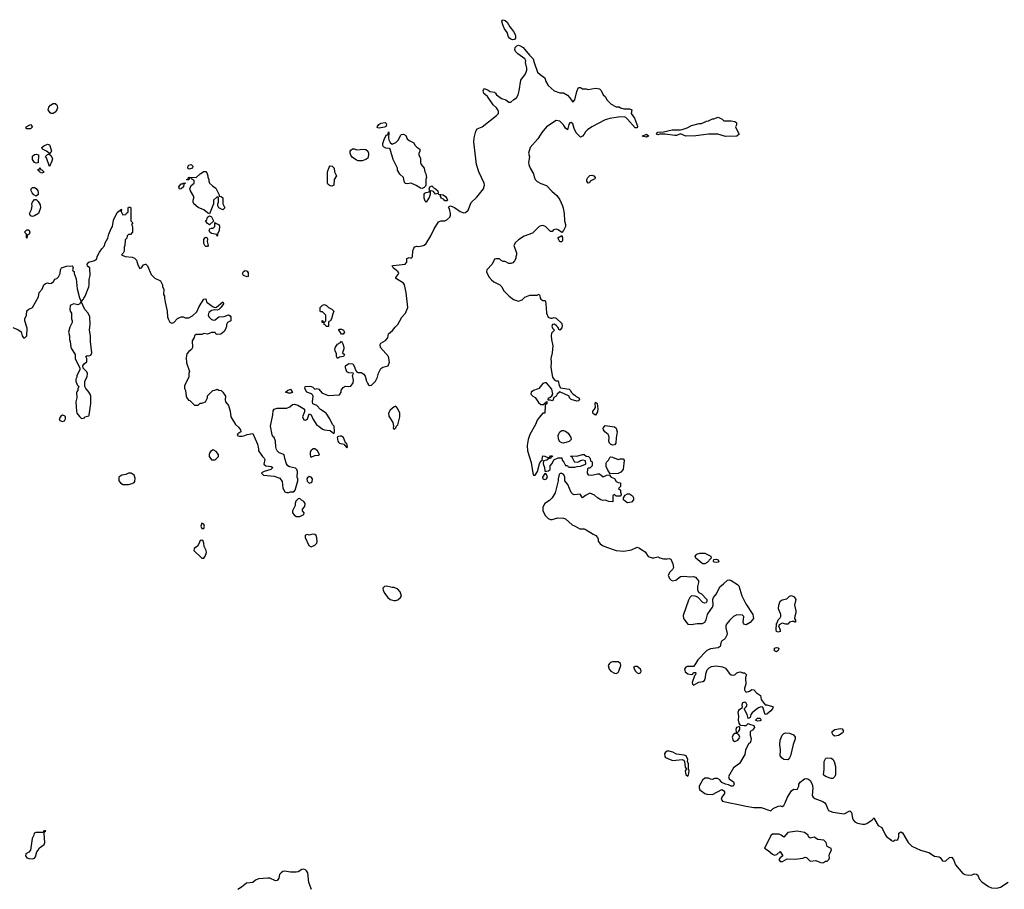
# Model space of a CAD drawing. Header units: inches. Extents: x 2554595 to 2793962, y 331849 to 426146.
# Tile 29 of 45: x 2628454 to 2638910, y 384034 to 393266. Entities that reach past the tile are written whole.
import ezdxf

# ---------------------------------------------------------------- set-up
doc = ezdxf.new("R2010")
doc.units = ezdxf.units.IN
doc.header["$MEASUREMENT"] = 0
for name, color, linetype in [('C6328', 7, 'Continuous'), ('C6329', 7, 'Continuous'), ('C6338', 7, 'Continuous'), ('C6339', 7, 'Continuous')]:
    doc.layers.add(name, color=color, linetype=linetype)

msp = doc.modelspace()

# ---------------------------------------------------------------- linework, layer by layer
at = {"layer": 'C6328', "color": 5, "elevation": 20}
for points in [[(2628385, 390000), (2628390, 389996), (2628436, 389976), (2628470, 389951), (2628482, 389910), (2628494, 389890), (2628510, 389887), (2628529, 389910), (2628533, 389990), (2628530, 390000)], [(2628988, 390000), (2628972, 389950), (2628982, 389910), (2628982, 389870), (2628991, 389850), (2628998, 389790), (2629005, 389770), (2629042, 389710), (2629045, 389665), (2629094, 389570), (2629094, 389550), (2629062, 389490), (2629062, 389470), (2629052, 389450), (2629052, 389430), (2629065, 389390), (2629082, 389370), (2629073, 389347), (2629072, 389330), (2629058, 389310), (2629061, 389250), (2629051, 389210), (2629056, 389110), (2629061, 389090), (2629090, 389052), (2629110, 389032), (2629130, 389034), (2629142, 389038), (2629146, 389050), (2629190, 389062), (2629193, 389067), (2629209, 389190), (2629209, 389270), (2629204, 389290), (2629182, 389322), (2629155, 389350), (2629146, 389370), (2629147, 389427), (2629170, 389474), (2629175, 389510), (2629168, 389528), (2629127, 389567), (2629126, 389590), (2629143, 389617), (2629167, 389633), (2629168, 389670), (2629158, 389690), (2629170, 389702), (2629190, 389698), (2629210, 389705), (2629219, 389730), (2629205, 389850), (2629207, 389910), (2629195, 389970), (2629198, 390000)]]:
    msp.add_lwpolyline(points, dxfattribs=at)
for points in [[(2628910, 389068), (2628890, 389058), (2628872, 389030), (2628882, 389010), (2628910, 389001), (2628930, 389006), (2628942, 389030), (2628942, 389050), (2628930, 389062)], [(2629610, 388453), (2629582, 388438), (2629538, 388430), (2629507, 388410), (2629508, 388370), (2629524, 388350), (2629550, 388331), (2629609, 388331), (2629650, 388341), (2629669, 388351), (2629677, 388363), (2629680, 388400), (2629669, 388429), (2629638, 388450)], [(2628730, 384655), (2628710, 384654), (2628705, 384635), (2628625, 384635), (2628609, 384631), (2628605, 384610), (2628587, 384573), (2628570, 384450), (2628552, 384428), (2628520, 384410), (2628516, 384390), (2628529, 384369), (2628550, 384360), (2628590, 384358), (2628610, 384364), (2628622, 384378), (2628636, 384430), (2628649, 384450), (2628666, 384474), (2628714, 384510), (2628722, 384530), (2628714, 384626), (2628718, 384642), (2628731, 384649)]]:
    msp.add_lwpolyline(points, close=True, dxfattribs=at)
at = {"layer": 'C6329', "color": 5, "elevation": 20}
for points in [[(2628790, 392269), (2628777, 392277), (2628757, 392310), (2628762, 392338), (2628781, 392359), (2628810, 392378), (2628830, 392375), (2628844, 392364), (2628851, 392351), (2628855, 392330), (2628850, 392310), (2628842, 392298), (2628830, 392283), (2628810, 392270)], [(2628530, 392106), (2628522, 392110), (2628524, 392130), (2628570, 392152), (2628591, 392130), (2628570, 392109)], [(2628770, 391709), (2628738, 391798), (2628729, 391809), (2628726, 391810), (2628750, 391834), (2628762, 391838), (2628766, 391850), (2628738, 391870), (2628698, 391890), (2628689, 391910), (2628710, 391926), (2628750, 391944), (2628770, 391939), (2628776, 391930), (2628791, 391870), (2628784, 391856), (2628774, 391850), (2628774, 391830), (2628790, 391822), (2628801, 391790), (2628796, 391764)], [(2628630, 391742), (2628610, 391749), (2628590, 391782), (2628590, 391818), (2628610, 391835), (2628630, 391838), (2628654, 391830), (2628650, 391748)], [(2628690, 391638), (2628666, 391650), (2628662, 391662), (2628650, 391666), (2628650, 391674), (2628662, 391678), (2628670, 391692), (2628674, 391674), (2628690, 391672), (2628711, 391651), (2628710, 391648)], [(2628630, 391394), (2628606, 391406), (2628587, 391427), (2628577, 391450), (2628577, 391470), (2628583, 391477), (2628590, 391483), (2628610, 391483), (2628630, 391475), (2628648, 391450), (2628652, 391430), (2628650, 391409)], [(2628590, 391177), (2628570, 391184), (2628558, 391210), (2628580, 391250), (2628585, 391290), (2628582, 391310), (2628589, 391330), (2628610, 391356), (2628630, 391358), (2628650, 391336), (2628670, 391302), (2628674, 391270), (2628653, 391207), (2628610, 391183)], [(2628530, 390948), (2628526, 390950), (2628526, 390990), (2628506, 391010), (2628530, 391034), (2628550, 391034), (2628562, 391010), (2628554, 390990), (2628538, 390982)]]:
    msp.add_lwpolyline(points, close=True, dxfattribs=at)
for points in [[(2628530, 390000), (2628509, 390069), (2628509, 390090), (2628525, 390130), (2628530, 390174), (2628550, 390194), (2628590, 390212), (2628655, 390325), (2628662, 390370), (2628694, 390406), (2628710, 390451), (2628730, 390466), (2628750, 390471), (2628770, 390466), (2628792, 390468), (2628814, 390486), (2628829, 390510), (2628850, 390519), (2628865, 390535), (2628885, 390570), (2628888, 390610), (2628898, 390630), (2628951, 390651), (2629010, 390654), (2629014, 390650), (2629022, 390630), (2629014, 390610), (2629018, 390598), (2629032, 390592), (2629032, 390570), (2629055, 390515), (2629063, 390410), (2629090, 390314), (2629102, 390282), (2629110, 390274), (2629130, 390294), (2629134, 390310), (2629150, 390332), (2629189, 390430), (2629192, 390450), (2629193, 390507), (2629202, 390550), (2629199, 390630), (2629175, 390650), (2629169, 390670), (2629189, 390690), (2629250, 390708), (2629270, 390725), (2629280, 390760), (2629302, 390798), (2629326, 390834), (2629354, 390866), (2629363, 390897), (2629390, 390945), (2629400, 390990), (2629424, 391050), (2629439, 391070), (2629450, 391138), (2629490, 391218), (2629510, 391238), (2629522, 391238), (2629530, 391254), (2629534, 391250), (2629532, 391230), (2629550, 391194), (2629582, 391198), (2629587, 391213), (2629602, 391218), (2629606, 391230), (2629606, 391270), (2629610, 391274), (2629630, 391274), (2629634, 391270), (2629634, 391130), (2629654, 391110), (2629642, 391090), (2629652, 391070), (2629652, 391010), (2629630, 390986), (2629610, 390986), (2629594, 390970), (2629592, 390948), (2629574, 390930), (2629572, 390870), (2629562, 390850), (2629562, 390810), (2629553, 390787), (2629534, 390770), (2629573, 390753), (2629650, 390746), (2629674, 390734), (2629694, 390714), (2629710, 390662), (2629730, 390626), (2629748, 390632), (2629770, 390662), (2629790, 390672), (2629794, 390670), (2629810, 390654), (2629850, 390562), (2629890, 390522), (2629950, 390494), (2629972, 390450), (2629972, 390430), (2629984, 390404), (2629982, 390350), (2629991, 390330), (2629991, 390310), (2630000, 390266)], [(2629198, 390000), (2629202, 390030), (2629198, 390110), (2629180, 390150), (2629145, 390190), (2629110, 390266), (2629098, 390262), (2629094, 390250), (2629070, 390238), (2629030, 390249), (2629010, 390244), (2628991, 390230), (2628986, 390190), (2628991, 390171), (2629005, 390150), (2629005, 390090), (2629011, 390070), (2629011, 390050), (2628991, 390010), (2628988, 390000)]]:
    msp.add_lwpolyline(points, dxfattribs=at)
at = {"layer": 'C6338', "color": 5, "elevation": 20}
for points in [[(2630648, 390000), (2630640, 389980), (2630624, 389956), (2630591, 389929), (2630550, 389924), (2630538, 389930), (2630530, 389946), (2630490, 389946), (2630450, 389928), (2630410, 389934), (2630390, 389923), (2630330, 389923), (2630311, 389910), (2630308, 389892), (2630285, 389855), (2630290, 389786), (2630277, 389763), (2630250, 389742), (2630230, 389718), (2630221, 389679), (2630224, 389624), (2630258, 389530), (2630251, 389510), (2630251, 389470), (2630210, 389398), (2630205, 389375), (2630205, 389350), (2630214, 389330), (2630223, 389270), (2630230, 389252), (2630247, 389227), (2630262, 389222), (2630310, 389174), (2630350, 389174), (2630370, 389194), (2630390, 389194), (2630426, 389210), (2630448, 389250), (2630450, 389274), (2630506, 389330), (2630527, 389333), (2630550, 389342), (2630570, 389332), (2630592, 389330), (2630612, 389310), (2630638, 389270), (2630635, 389230), (2630639, 389210), (2630671, 389170), (2630691, 389110), (2630698, 389050), (2630745, 388970), (2630779, 388939), (2630798, 388910), (2630802, 388890), (2630772, 388870), (2630765, 388850), (2630790, 388843), (2630817, 388843), (2630846, 388850), (2630870, 388862), (2630930, 388874), (2630980, 388760), (2630991, 388710), (2630991, 388690), (2631031, 388630), (2631052, 388610), (2631057, 388597), (2631047, 388547), (2631068, 388528), (2631124, 388524), (2631142, 388510), (2631122, 388490), (2631050, 388469), (2631030, 388459), (2631023, 388450), (2631045, 388430), (2631158, 388418), (2631218, 388398), (2631243, 388363), (2631250, 388294), (2631270, 388252), (2631290, 388245), (2631310, 388245), (2631330, 388252), (2631367, 388253), (2631378, 388270), (2631409, 388370), (2631409, 388390), (2631402, 388410), (2631406, 388470), (2631397, 388490), (2631384, 388504), (2631320, 388520), (2631302, 388530), (2631289, 388550), (2631269, 388609), (2631268, 388630), (2631258, 388650), (2631210, 388668), (2631190, 388688), (2631183, 388703), (2631174, 388730), (2631169, 388790), (2631155, 388830), (2631142, 388842), (2631137, 388857), (2631119, 388950), (2631141, 389070), (2631145, 389115), (2631158, 389130), (2631190, 389141), (2631290, 389143), (2631323, 389157), (2631350, 389179), (2631370, 389183), (2631408, 389172), (2631478, 389130), (2631477, 389103), (2631459, 389050), (2631470, 389018), (2631490, 389016), (2631509, 389030), (2631530, 389082), (2631550, 389072), (2631567, 389027), (2631610, 388962), (2631630, 388952), (2631670, 388918), (2631691, 388911), (2631750, 388906), (2631790, 388874), (2631798, 388890), (2631794, 388950), (2631775, 388970), (2631748, 389030), (2631708, 389090), (2631650, 389129), (2631610, 389169), (2631566, 389186), (2631563, 389210), (2631569, 389269), (2631564, 389284), (2631554, 389294), (2631502, 389310), (2631482, 389350), (2631486, 389370), (2631530, 389375), (2631551, 389371), (2631566, 389366), (2631590, 389342), (2631612, 389352), (2631630, 389342), (2631664, 389304), (2631730, 389276), (2631850, 389282), (2631868, 389310), (2631869, 389331), (2631890, 389362), (2631910, 389374), (2631950, 389371), (2631970, 389376), (2631997, 389410), (2631999, 389439), (2631988, 389490), (2631998, 389510), (2631995, 389515), (2631950, 389518), (2631930, 389526), (2631915, 389570), (2631915, 389590), (2631938, 389610), (2631950, 389616), (2631992, 389612), (2632010, 389582), (2632017, 389557), (2632032, 389532), (2632050, 389522), (2632080, 389520), (2632110, 389502), (2632122, 389482), (2632136, 389430), (2632147, 389407), (2632158, 389390), (2632170, 389381), (2632190, 389387), (2632233, 389430), (2632253, 389470), (2632266, 389514), (2632290, 389562), (2632310, 389578), (2632368, 389592), (2632382, 389630), (2632369, 389690), (2632286, 389786), (2632283, 389817), (2632289, 389831), (2632340, 389860), (2632362, 389890), (2632370, 389932), (2632413, 389967), (2632442, 390000)], [(2634110, 390000), (2634112, 389990), (2634134, 389970), (2634103, 389937), (2634099, 389910), (2634102, 389870), (2634117, 389803), (2634108, 389730), (2634095, 389670), (2634097, 389630), (2634093, 389573), (2634111, 389470), (2634130, 389445), (2634150, 389432), (2634171, 389431), (2634182, 389382), (2634197, 389357), (2634290, 389345), (2634305, 389330), (2634312, 389310), (2634331, 389291), (2634350, 389281), (2634364, 389264), (2634391, 389250), (2634399, 389230), (2634390, 389219), (2634370, 389216), (2634310, 389234), (2634294, 389250), (2634288, 389270), (2634190, 389315), (2634162, 389290), (2634150, 389269), (2634125, 389255), (2634116, 389224), (2634110, 389218), (2634090, 389228), (2634067, 389227), (2634069, 389250), (2634084, 389256), (2634106, 389274), (2634115, 389290), (2634104, 389344), (2634050, 389410), (2634030, 389411), (2634010, 389403), (2633968, 389352), (2633950, 389342), (2633911, 389330), (2633885, 389310), (2633882, 389290), (2633902, 389270), (2633930, 389254), (2633963, 389203), (2633990, 389182), (2634019, 389181), (2634030, 389194), (2634042, 389198), (2634046, 389210), (2634053, 389213), (2634052, 389188), (2634038, 389182), (2634034, 389170), (2634032, 389088), (2634010, 389088), (2633970, 389044), (2633950, 389014), (2633931, 388970), (2633870, 388862), (2633853, 388810), (2633844, 388744), (2633847, 388690), (2633885, 388565), (2633903, 388450), (2633910, 388432), (2633930, 388431), (2633954, 388470), (2633974, 388550), (2633990, 388582), (2633998, 388582), (2634007, 388593), (2634003, 388603), (2634010, 388634), (2634032, 388632), (2634070, 388614), (2634082, 388618), (2634090, 388634), (2634110, 388634), (2634112, 388630), (2634098, 388622), (2634092, 388608), (2634073, 388607), (2634052, 388588), (2634018, 388582), (2634012, 388550), (2634026, 388510), (2634030, 388474), (2634050, 388472), (2634070, 388478), (2634088, 388490), (2634089, 388531), (2634110, 388554), (2634128, 388592), (2634173, 388613), (2634213, 388613), (2634214, 388590), (2634234, 388570), (2634250, 388534), (2634270, 388534), (2634278, 388518), (2634290, 388514), (2634350, 388514), (2634376, 388524), (2634410, 388525), (2634456, 388544), (2634466, 388550), (2634462, 388582), (2634430, 388588), (2634410, 388582), (2634390, 388568), (2634350, 388566), (2634322, 388622), (2634306, 388630), (2634310, 388634), (2634370, 388632), (2634430, 388651), (2634450, 388651), (2634470, 388632), (2634494, 388630), (2634510, 388614), (2634518, 388578), (2634530, 388574), (2634533, 388567), (2634534, 388530), (2634510, 388506), (2634490, 388506), (2634484, 388496), (2634482, 388450), (2634490, 388434), (2634530, 388431), (2634590, 388445), (2634610, 388445), (2634650, 388414), (2634690, 388432), (2634714, 388434), (2634734, 388410), (2634770, 388394), (2634790, 388362), (2634810, 388352), (2634834, 388350), (2634834, 388310), (2634814, 388290), (2634834, 388270), (2634834, 388250), (2634842, 388230), (2634840, 388220), (2634830, 388206), (2634790, 388206), (2634770, 388226), (2634754, 388210), (2634752, 388148), (2634710, 388149), (2634670, 388166), (2634650, 388162), (2634626, 388170), (2634590, 388188), (2634558, 388218), (2634510, 388238), (2634464, 388216), (2634430, 388189), (2634407, 388227), (2634343, 388223), (2634330, 388228), (2634310, 388248), (2634275, 388330), (2634242, 388370), (2634242, 388410), (2634234, 388434), (2634210, 388448), (2634193, 388447), (2634184, 388436), (2634171, 388390), (2634171, 388370), (2634139, 388241), (2634110, 388189), (2634080, 388160), (2634031, 388129), (2634011, 388090), (2634011, 388050), (2634039, 387999), (2634065, 387970), (2634090, 387959), (2634110, 387959), (2634170, 387976), (2634230, 387974), (2634250, 387967), (2634322, 387902), (2634352, 387890), (2634401, 387861), (2634450, 387859), (2634470, 387851), (2634543, 387803), (2634571, 387790), (2634591, 387770), (2634598, 387750), (2634598, 387730), (2634620, 387700), (2634643, 387683), (2634685, 387665), (2634790, 387630), (2634870, 387622), (2634950, 387636), (2635010, 387667), (2635037, 387657), (2635050, 387645), (2635097, 387617), (2635128, 387568), (2635170, 387551), (2635190, 387551), (2635230, 387565), (2635251, 387551), (2635290, 387543), (2635330, 387541), (2635350, 387545), (2635370, 387538), (2635391, 387490), (2635399, 387450), (2635387, 387430), (2635358, 387402), (2635340, 387370), (2635354, 387334), (2635374, 387314), (2635390, 387310), (2635423, 387317), (2635470, 387356), (2635517, 387357), (2635570, 387351), (2635610, 387355), (2635630, 387347), (2635661, 387310), (2635663, 387290), (2635651, 387250), (2635652, 387210), (2635665, 387185), (2635694, 387170), (2635751, 387111), (2635752, 387090), (2635744, 387076), (2635726, 387070), (2635710, 387078), (2635655, 387135), (2635627, 387147), (2635590, 387148), (2635572, 387130), (2635556, 387104), (2635500, 386940), (2635504, 386910), (2635513, 386893), (2635550, 386850), (2635584, 386844), (2635650, 386854), (2635705, 386855), (2635729, 386870), (2635745, 386895), (2635759, 386950), (2635769, 386970), (2635812, 387028), (2635817, 387050), (2635814, 387110), (2635822, 387130), (2635853, 387170), (2635890, 387246), (2635930, 387276), (2635970, 387317), (2635990, 387319), (2636010, 387312), (2636077, 387270), (2636090, 387257), (2636122, 387150), (2636164, 387064), (2636238, 386950), (2636246, 386910), (2636210, 386865), (2636170, 386841), (2636150, 386845), (2636140, 386860), (2636137, 386870), (2636144, 386930), (2636130, 386944), (2636070, 386947), (2636036, 386930), (2635991, 386889), (2635961, 386850), (2635953, 386830), (2635953, 386810), (2635967, 386750), (2635962, 386730), (2635945, 386695), (2635936, 386684), (2635911, 386670), (2635899, 386650), (2635892, 386610), (2635870, 386597), (2635790, 386586), (2635750, 386569), (2635654, 386470), (2635624, 386416), (2635610, 386399), (2635542, 386398), (2635528, 386392), (2635513, 386370), (2635522, 386342), (2635550, 386321), (2635587, 386313), (2635603, 386317), (2635610, 386334), (2635630, 386334), (2635634, 386330), (2635632, 386310), (2635621, 386299), (2635596, 386230), (2635598, 386210), (2635610, 386201), (2635666, 386234), (2635710, 386241), (2635728, 386250), (2635737, 386283), (2635739, 386321), (2635755, 386365), (2635776, 386384), (2635802, 386398), (2635850, 386405), (2635917, 386397), (2635950, 386382), (2635987, 386327), (2636011, 386311), (2636030, 386306), (2636049, 386311), (2636070, 386331), (2636090, 386338), (2636110, 386342), (2636130, 386332), (2636150, 386332), (2636172, 386310), (2636164, 386296), (2636161, 386279), (2636167, 386210), (2636153, 386170), (2636151, 386151), (2636158, 386138), (2636170, 386128), (2636203, 386137), (2636230, 386155), (2636250, 386151), (2636280, 386120), (2636322, 386090), (2636327, 386050), (2636370, 385991), (2636390, 385991), (2636450, 385976), (2636455, 385970), (2636450, 385949), (2636431, 385930), (2636390, 385893), (2636370, 385889), (2636346, 385966), (2636330, 385969), (2636301, 385959), (2636276, 385944), (2636234, 385906), (2636220, 385890), (2636210, 385859), (2636190, 385848), (2636180, 385890), (2636149, 385950), (2636170, 385971), (2636178, 385990), (2636169, 386010), (2636157, 386017), (2636150, 386020), (2636130, 386014), (2636124, 385990), (2636128, 385970), (2636122, 385958), (2636089, 385931), (2636082, 385910), (2636086, 385870), (2636083, 385830), (2636090, 385799), (2636101, 385781), (2636110, 385776), (2636149, 385771), (2636169, 385771), (2636190, 385794), (2636205, 385785), (2636251, 385771), (2636258, 385750), (2636237, 385723), (2636211, 385709), (2636211, 385670), (2636221, 385630), (2636218, 385610), (2636211, 385590), (2636198, 385582), (2636182, 385558), (2636161, 385510), (2636155, 385465), (2636098, 385370), (2636036, 385324), (2635983, 385230), (2635987, 385207), (2636035, 385175), (2636041, 385150), (2636038, 385142), (2636030, 385129), (2636011, 385129), (2635982, 385142), (2635949, 385149), (2635910, 385168), (2635890, 385194), (2635866, 385210), (2635834, 385210), (2635810, 385199), (2635790, 385202), (2635770, 385213), (2635730, 385215), (2635707, 385193), (2635671, 385130), (2635671, 385110), (2635678, 385090), (2635730, 385051), (2635750, 385044), (2635810, 385041), (2635912, 385092), (2635930, 385082), (2635938, 385070), (2635938, 385050), (2635911, 385010), (2635905, 384990), (2635918, 384970), (2635995, 384950), (2636070, 384939), (2636170, 384916), (2636250, 384903), (2636330, 384902), (2636430, 384867), (2636457, 384890), (2636510, 384917), (2636530, 384921), (2636550, 384914), (2636570, 384924), (2636584, 384950), (2636607, 385013), (2636650, 385079), (2636670, 385095), (2636710, 385094), (2636728, 385130), (2636729, 385150), (2636744, 385170), (2636790, 385208), (2636810, 385210), (2636830, 385204), (2636849, 385189), (2636871, 385151), (2636877, 385110), (2636870, 385030), (2636882, 385010), (2636898, 384998), (2636984, 384964), (2637005, 384950), (2637020, 384930), (2637031, 384891), (2637045, 384870), (2637090, 384853), (2637210, 384834), (2637270, 384867), (2637288, 384848), (2637299, 384790), (2637307, 384770), (2637322, 384750), (2637350, 384737), (2637405, 384725), (2637430, 384726), (2637450, 384733), (2637508, 384770), (2637530, 384794), (2637536, 384770), (2637570, 384711), (2637610, 384691), (2637649, 384609), (2637663, 384590), (2637702, 384562), (2637710, 384551), (2637730, 384545), (2637750, 384558), (2637770, 384556), (2637778, 384562), (2637789, 384591), (2637790, 384631), (2637810, 384645), (2637830, 384633), (2637890, 384531), (2637930, 384491), (2638022, 384450), (2638110, 384424), (2638170, 384385), (2638218, 384378), (2638230, 384370), (2638254, 384334), (2638270, 384331), (2638290, 384336), (2638330, 384370), (2638350, 384373), (2638370, 384351), (2638393, 384293), (2638470, 384201), (2638490, 384191), (2638530, 384185), (2638570, 384187), (2638590, 384197), (2638615, 384195), (2638630, 384185), (2638645, 384145), (2638670, 384113), (2638742, 384062), (2638774, 384050), (2638830, 384047), (2638870, 384057), (2638950, 384109)], [(2634212, 390000), (2634210, 389994), (2634189, 389969), (2634178, 389978), (2634175, 389990), (2634168, 390000)], [(2631553, 384030), (2631525, 384105), (2631513, 384210), (2631500, 384230), (2631490, 384241), (2631470, 384247), (2631450, 384242), (2631410, 384220), (2631390, 384217), (2631330, 384216), (2631270, 384225), (2631250, 384221), (2631230, 384210), (2631213, 384190), (2631207, 384150), (2631190, 384127), (2631170, 384124), (2631110, 384150), (2631090, 384153), (2630990, 384144), (2630958, 384130), (2630930, 384104), (2630863, 384097), (2630810, 384056), (2630770, 384033)]]:
    msp.add_lwpolyline(points, dxfattribs=at)
for points in [[(2631870, 389926), (2631855, 389955), (2631842, 389970), (2631843, 389977), (2631850, 389982), (2631870, 389982), (2631892, 389970), (2631902, 389950), (2631890, 389926)], [(2631830, 389669), (2631818, 389690), (2631820, 389720), (2631804, 389750), (2631802, 389770), (2631809, 389790), (2631830, 389822), (2631860, 389840), (2631870, 389854), (2631885, 389825), (2631896, 389790), (2631896, 389770), (2631882, 389730), (2631902, 389710), (2631894, 389690), (2631850, 389682)], [(2631310, 389301), (2631278, 389310), (2631298, 389330), (2631330, 389342), (2631350, 389309), (2631330, 389301)], [(2634570, 389069), (2634550, 389077), (2634541, 389090), (2634542, 389110), (2634559, 389130), (2634569, 389150), (2634565, 389190), (2634570, 389205), (2634585, 389190), (2634595, 389135), (2634590, 389104)], [(2632450, 389162), (2632430, 389155), (2632390, 389119), (2632371, 389089), (2632376, 389056), (2632416, 388990), (2632425, 388950), (2632422, 388930), (2632430, 388914), (2632450, 388934), (2632454, 388950), (2632470, 388966), (2632492, 389050), (2632490, 389090), (2632470, 389134)], [(2634230, 388771), (2634210, 388774), (2634188, 388788), (2634176, 388816), (2634173, 388850), (2634178, 388870), (2634190, 388890), (2634210, 388905), (2634230, 388905), (2634250, 388898), (2634278, 388878), (2634307, 388830), (2634309, 388810), (2634290, 388786)], [(2634750, 388750), (2634730, 388758), (2634718, 388770), (2634709, 388790), (2634714, 388830), (2634709, 388849), (2634702, 388862), (2634669, 388890), (2634655, 388910), (2634649, 388930), (2634670, 388956), (2634770, 388945), (2634790, 388930), (2634800, 388890), (2634788, 388828), (2634785, 388770), (2634770, 388753)], [(2631856, 388844), (2631838, 388842), (2631825, 388835), (2631831, 388790), (2631840, 388780), (2631850, 388771), (2631898, 388758), (2631930, 388722), (2631935, 388730), (2631930, 388766), (2631915, 388775), (2631893, 388830), (2631870, 388843)], [(2630510, 388698), (2630480, 388680), (2630472, 388670), (2630466, 388650), (2630467, 388630), (2630490, 388592), (2630530, 388592), (2630566, 388630), (2630566, 388650), (2630540, 388680)], [(2631590, 388709), (2631570, 388709), (2631546, 388690), (2631538, 388670), (2631538, 388650), (2631542, 388630), (2631550, 388622), (2631590, 388638), (2631630, 388642), (2631638, 388650), (2631615, 388690)], [(2634810, 388598), (2634830, 388605), (2634862, 388602), (2634872, 388590), (2634871, 388550), (2634865, 388530), (2634862, 388490), (2634837, 388463), (2634810, 388448), (2634726, 388446), (2634695, 388490), (2634683, 388523), (2634683, 388557), (2634689, 388571), (2634708, 388590), (2634721, 388619), (2634730, 388625), (2634750, 388623)], [(2634030, 388448), (2634005, 388410), (2634011, 388390), (2634030, 388383), (2634049, 388390), (2634058, 388410), (2634050, 388438)], [(2631530, 388415), (2631510, 388401), (2631503, 388390), (2631506, 388366), (2631530, 388347), (2631550, 388351), (2631559, 388361), (2631565, 388390), (2631550, 388409)], [(2631430, 388182), (2631410, 388178), (2631385, 388155), (2631379, 388130), (2631381, 388110), (2631351, 388050), (2631351, 388031), (2631368, 388008), (2631390, 387991), (2631428, 387992), (2631450, 388002), (2631470, 388014), (2631475, 388030), (2631458, 388050), (2631458, 388070), (2631481, 388099), (2631485, 388130), (2631472, 388152), (2631446, 388166)], [(2634910, 388138), (2634900, 388140), (2634867, 388167), (2634866, 388190), (2634883, 388217), (2634910, 388232), (2634930, 388232), (2634962, 388210), (2634972, 388190), (2634971, 388170), (2634950, 388145)], [(2630390, 387919), (2630379, 387890), (2630384, 387870), (2630390, 387864), (2630410, 387865), (2630416, 387890), (2630410, 387909)], [(2630390, 387741), (2630370, 387738), (2630357, 387703), (2630342, 387678), (2630308, 387650), (2630305, 387630), (2630390, 387549), (2630410, 387550), (2630423, 387570), (2630437, 387610), (2630435, 387630), (2630414, 387674), (2630410, 387710), (2630402, 387730)], [(2631570, 387804), (2631530, 387795), (2631510, 387799), (2631490, 387795), (2631486, 387790), (2631486, 387770), (2631525, 387685), (2631550, 387671), (2631590, 387686), (2631609, 387710), (2631613, 387727), (2631610, 387766), (2631602, 387790), (2631590, 387802)], [(2635710, 387490), (2635697, 387497), (2635633, 387550), (2635629, 387570), (2635645, 387590), (2635677, 387603), (2635730, 387602), (2635792, 387570), (2635798, 387550), (2635795, 387545), (2635756, 387504), (2635730, 387490)], [(2635850, 387502), (2635827, 387507), (2635822, 387518), (2635825, 387535), (2635850, 387538), (2635870, 387530), (2635877, 387510), (2635870, 387505)], [(2632350, 387253), (2632330, 387249), (2632311, 387230), (2632315, 387210), (2632330, 387176), (2632365, 387130), (2632388, 387110), (2632430, 387098), (2632450, 387098), (2632470, 387105), (2632499, 387130), (2632509, 387150), (2632494, 387190), (2632470, 387219), (2632430, 387236), (2632410, 387236)], [(2636686, 386870), (2636678, 386878), (2636656, 386876), (2636630, 386868), (2636611, 386849), (2636589, 386849), (2636550, 386858), (2636518, 386842), (2636514, 386830), (2636531, 386790), (2636530, 386769), (2636510, 386764), (2636490, 386769), (2636486, 386790), (2636490, 386854), (2636498, 386862), (2636510, 386894), (2636530, 386914), (2636538, 386930), (2636538, 386950), (2636514, 387010), (2636516, 387050), (2636530, 387091), (2636550, 387106), (2636601, 387119), (2636630, 387145), (2636650, 387152), (2636678, 387138), (2636696, 387110), (2636681, 387050), (2636698, 386990), (2636698, 386970), (2636685, 386935), (2636682, 386910), (2636692, 386890), (2636694, 386870)], [(2636490, 386553), (2636470, 386564), (2636470, 386595), (2636490, 386602), (2636510, 386597), (2636515, 386590), (2636510, 386569)], [(2634810, 386449), (2634751, 386449), (2634730, 386441), (2634716, 386430), (2634705, 386410), (2634715, 386370), (2634731, 386350), (2634770, 386327), (2634790, 386324), (2634810, 386335), (2634818, 386350), (2634838, 386410), (2634836, 386430)], [(2635010, 386398), (2634990, 386398), (2634974, 386390), (2634992, 386350), (2635010, 386332), (2635030, 386325), (2635050, 386334), (2635055, 386350), (2635048, 386370)], [(2636290, 385818), (2636269, 385830), (2636289, 385850), (2636310, 385852), (2636318, 385850), (2636330, 385829), (2636319, 385821)], [(2636090, 385759), (2636068, 385750), (2636060, 385730), (2636063, 385703), (2636070, 385692), (2636090, 385711), (2636101, 385730), (2636101, 385750), (2636097, 385757)], [(2637110, 385660), (2637092, 385670), (2637081, 385690), (2637083, 385710), (2637110, 385729), (2637170, 385740), (2637190, 385736), (2637199, 385719), (2637198, 385702), (2637190, 385690), (2637150, 385668)], [(2636070, 385689), (2636050, 385687), (2636030, 385674), (2636019, 385650), (2636030, 385615), (2636050, 385602), (2636082, 385618), (2636098, 385642), (2636100, 385650), (2636090, 385674)], [(2636610, 385409), (2636570, 385413), (2636550, 385424), (2636530, 385450), (2636532, 385510), (2636525, 385570), (2636530, 385616), (2636550, 385670), (2636570, 385687), (2636590, 385693), (2636630, 385690), (2636670, 385673), (2636688, 385648), (2636688, 385630), (2636668, 385572), (2636639, 385450), (2636630, 385429)], [(2635350, 385501), (2635330, 385501), (2635311, 385490), (2635300, 385470), (2635304, 385444), (2635314, 385434), (2635362, 385410), (2635390, 385401), (2635490, 385412), (2635504, 385404), (2635514, 385390), (2635522, 385330), (2635534, 385310), (2635522, 385290), (2635525, 385270), (2635530, 385254), (2635550, 385234), (2635558, 385250), (2635562, 385290), (2635555, 385310), (2635555, 385365), (2635546, 385390), (2635548, 385410), (2635532, 385452), (2635510, 385459), (2635430, 385469), (2635389, 385490)], [(2637070, 385210), (2637012, 385230), (2636989, 385250), (2636997, 385310), (2636998, 385390), (2637015, 385425), (2637029, 385431), (2637070, 385427), (2637090, 385416), (2637104, 385390), (2637117, 385337), (2637116, 385250), (2637110, 385230), (2637090, 385211)], [(2636710, 384649), (2636610, 384635), (2636570, 384586), (2636542, 384610), (2636520, 384620), (2636450, 384618), (2636436, 384610), (2636362, 384470), (2636404, 384444), (2636450, 384406), (2636470, 384396), (2636496, 384404), (2636530, 384434), (2636558, 384390), (2636530, 384369), (2636516, 384350), (2636530, 384329), (2636555, 384330), (2636603, 384357), (2636690, 384355), (2636770, 384364), (2636794, 384374), (2636810, 384371), (2636850, 384331), (2636910, 384339), (2636950, 384321), (2636970, 384316), (2636990, 384318), (2637010, 384331), (2637030, 384332), (2637048, 384350), (2637054, 384366), (2637049, 384389), (2637054, 384410), (2637074, 384450), (2637070, 384466), (2637030, 384489), (2637017, 384530), (2636994, 384554), (2636930, 384562), (2636890, 384588), (2636850, 384575), (2636832, 384592), (2636826, 384610), (2636790, 384636)]]:
    msp.add_lwpolyline(points, close=True, dxfattribs=at)
at = {"layer": 'C6339', "color": 5, "elevation": 20}
for points in [[(2633690, 393053), (2633670, 393059), (2633654, 393070), (2633644, 393084), (2633630, 393129), (2633603, 393170), (2633586, 393210), (2633574, 393250), (2633578, 393262), (2633590, 393266), (2633610, 393257), (2633630, 393241), (2633658, 393190), (2633699, 393139), (2633716, 393110), (2633721, 393090), (2633720, 393070), (2633710, 393057)], [(2635950, 392025), (2635869, 392049), (2635770, 392050), (2635633, 392033), (2635530, 392030), (2635470, 392055), (2635430, 392037), (2635410, 392036), (2635309, 392049), (2635250, 392049), (2635230, 392044), (2635218, 392050), (2635224, 392070), (2635230, 392073), (2635290, 392074), (2635383, 392097), (2635470, 392095), (2635490, 392099), (2635542, 392118), (2635590, 392143), (2635670, 392165), (2635695, 392165), (2635746, 392190), (2635770, 392192), (2635810, 392212), (2635827, 392213), (2635870, 392232), (2635914, 392210), (2635933, 392193), (2636009, 392191), (2636050, 392185), (2636059, 392179), (2636065, 392170), (2636066, 392150), (2636056, 392130), (2636058, 392118), (2636094, 392050), (2636070, 392029)], [(2632270, 392113), (2632257, 392117), (2632249, 392130), (2632267, 392153), (2632290, 392167), (2632334, 392174), (2632345, 392165), (2632351, 392150), (2632342, 392130), (2632330, 392125)], [(2632410, 391945), (2632450, 391962), (2632474, 391986), (2632500, 392040), (2632510, 392048), (2632531, 392051), (2632556, 392036), (2632570, 392002), (2632590, 391982), (2632638, 391958), (2632650, 391934), (2632672, 391912), (2632702, 391890), (2632702, 391870), (2632693, 391847), (2632692, 391830), (2632712, 391792), (2632711, 391750), (2632718, 391730), (2632751, 391690), (2632756, 391650), (2632766, 391630), (2632776, 391590), (2632767, 391570), (2632767, 391510), (2632763, 391497), (2632750, 391484), (2632730, 391475), (2632710, 391478), (2632666, 391506), (2632610, 391529), (2632570, 391524), (2632547, 391527), (2632536, 391550), (2632529, 391589), (2632490, 391626), (2632468, 391670), (2632468, 391690), (2632421, 391781), (2632388, 391890), (2632377, 391897), (2632342, 391902), (2632317, 391917), (2632312, 391932), (2632309, 391950), (2632330, 392005), (2632350, 392045), (2632356, 392044), (2632368, 392052), (2632370, 392074), (2632374, 392070), (2632370, 392010), (2632374, 391990), (2632390, 391963)], [(2635110, 392019), (2635066, 392030), (2635110, 392051), (2635134, 392030), (2635130, 392029)], [(2632030, 391886), (2632110, 391891), (2632130, 391887), (2632150, 391871), (2632160, 391850), (2632160, 391830), (2632150, 391795), (2632130, 391781), (2632090, 391769), (2632050, 391769), (2632030, 391775), (2631986, 391806), (2631970, 391829), (2631962, 391850), (2631963, 391870), (2631970, 391881), (2631990, 391895), (2632010, 391895)], [(2630250, 391678), (2630238, 391690), (2630245, 391715), (2630250, 391722), (2630274, 391730), (2630292, 391710), (2630290, 391688)], [(2631770, 391498), (2631750, 391502), (2631730, 391518), (2631724, 391530), (2631722, 391650), (2631740, 391700), (2631750, 391714), (2631772, 391710), (2631792, 391690), (2631798, 391650), (2631818, 391610), (2631795, 391570), (2631790, 391508)], [(2630610, 391248), (2630569, 391269), (2630558, 391290), (2630558, 391310), (2630566, 391330), (2630566, 391370), (2630562, 391382), (2630550, 391386), (2630514, 391350), (2630514, 391310), (2630470, 391206), (2630450, 391215), (2630409, 391249), (2630350, 391273), (2630302, 391310), (2630295, 391330), (2630295, 391350), (2630304, 391370), (2630304, 391390), (2630269, 391449), (2630262, 391470), (2630276, 391504), (2630306, 391530), (2630306, 391550), (2630302, 391562), (2630286, 391570), (2630282, 391582), (2630270, 391586), (2630258, 391582), (2630250, 391566), (2630230, 391566), (2630226, 391570), (2630242, 391578), (2630246, 391590), (2630253, 391593), (2630330, 391592), (2630369, 391631), (2630410, 391654), (2630430, 391654), (2630440, 391640), (2630452, 391610), (2630453, 391593), (2630462, 391570), (2630462, 391550), (2630471, 391531), (2630502, 391502), (2630538, 391478), (2630574, 391406), (2630574, 391394), (2630594, 391390), (2630610, 391374), (2630612, 391312), (2630632, 391270)], [(2634490, 391529), (2634477, 391550), (2634478, 391570), (2634486, 391590), (2634510, 391613), (2634530, 391616), (2634551, 391610), (2634567, 391590), (2634563, 391577), (2634511, 391550), (2634505, 391535)], [(2630150, 391468), (2630144, 391490), (2630150, 391502), (2630170, 391522), (2630178, 391522), (2630190, 391532), (2630210, 391534), (2630210, 391526), (2630198, 391522), (2630192, 391490), (2630170, 391469)], [(2632870, 391415), (2632850, 391442), (2632830, 391448), (2632814, 391446), (2632812, 391410), (2632802, 391378), (2632770, 391329), (2632760, 391340), (2632749, 391370), (2632748, 391412), (2632756, 391424), (2632769, 391431), (2632802, 391438), (2632808, 391450), (2632802, 391470), (2632808, 391490), (2632830, 391501), (2632856, 391476), (2632870, 391471), (2632895, 391450), (2632898, 391422)], [(2632990, 391342), (2632970, 391344), (2632957, 391357), (2632935, 391370), (2632922, 391390), (2632922, 391402), (2632906, 391410), (2632906, 391414), (2632950, 391406), (2632976, 391390), (2632991, 391369), (2632996, 391350)], [(2630470, 391088), (2630450, 391102), (2630429, 391130), (2630440, 391140), (2630450, 391171), (2630470, 391182), (2630490, 391172), (2630514, 391130), (2630514, 391126)], [(2630550, 390966), (2630546, 390986), (2630490, 390995), (2630475, 391010), (2630467, 391030), (2630475, 391045), (2630490, 391052), (2630510, 391052), (2630528, 391070), (2630526, 391114), (2630542, 391102), (2630570, 391092), (2630575, 391075), (2630571, 391029), (2630554, 390990), (2630554, 390970)], [(2630450, 390858), (2630430, 390859), (2630419, 390870), (2630410, 390890), (2630410, 390932), (2630419, 390950), (2630430, 390956), (2630445, 390950), (2630450, 390934), (2630446, 390910), (2630455, 390870)], [(2634210, 390906), (2634190, 390908), (2634169, 390950), (2634210, 390974), (2634218, 390950), (2634217, 390923)], [(2630870, 390535), (2630830, 390550), (2630820, 390570), (2630830, 390593), (2630850, 390604), (2630870, 390596), (2630879, 390579), (2630881, 390550), (2630879, 390541)], [(2631710, 390008), (2631702, 390022), (2631689, 390030), (2631687, 390047), (2631668, 390050), (2631668, 390072), (2631674, 390070), (2631678, 390058), (2631690, 390054), (2631706, 390070), (2631706, 390130), (2631670, 390166), (2631650, 390166), (2631646, 390170), (2631646, 390210), (2631670, 390234), (2631690, 390242), (2631714, 390230), (2631734, 390210), (2631770, 390194), (2631791, 390171), (2631778, 390142), (2631765, 390090), (2631750, 390066), (2631738, 390062), (2631734, 390050), (2631734, 390010), (2631730, 390008)]]:
    msp.add_lwpolyline(points, close=True, dxfattribs=at)
for points in [[(2632442, 390000), (2632469, 390030), (2632513, 390107), (2632550, 390152), (2632577, 390210), (2632559, 390370), (2632539, 390450), (2632529, 390470), (2632456, 390516), (2632450, 390526), (2632449, 390530), (2632482, 390570), (2632475, 390590), (2632422, 390630), (2632408, 390652), (2632422, 390658), (2632546, 390670), (2632567, 390693), (2632566, 390730), (2632590, 390742), (2632610, 390734), (2632626, 390750), (2632629, 390811), (2632638, 390842), (2632650, 390854), (2632670, 390862), (2632690, 390858), (2632730, 390865), (2632749, 390871), (2632769, 390891), (2632822, 390970), (2632855, 391045), (2632901, 391119), (2632930, 391132), (2632970, 391132), (2632990, 391142), (2633022, 391170), (2633029, 391190), (2633029, 391210), (2633017, 391257), (2633009, 391270), (2633016, 391284), (2633030, 391291), (2633070, 391271), (2633131, 391230), (2633170, 391216), (2633190, 391218), (2633216, 391244), (2633250, 391325), (2633310, 391381), (2633379, 391470), (2633389, 391510), (2633387, 391530), (2633330, 391650), (2633306, 391730), (2633277, 391970), (2633280, 392010), (2633299, 392081), (2633314, 392106), (2633364, 392130), (2633518, 392250), (2633538, 392270), (2633539, 392290), (2633533, 392310), (2633519, 392330), (2633483, 392363), (2633421, 392450), (2633383, 392483), (2633375, 392510), (2633378, 392522), (2633390, 392535), (2633430, 392518), (2633450, 392505), (2633496, 392496), (2633507, 392487), (2633516, 392470), (2633541, 392450), (2633570, 392431), (2633615, 392415), (2633650, 392392), (2633670, 392392), (2633700, 392420), (2633730, 392436), (2633747, 392470), (2633758, 392510), (2633777, 392623), (2633824, 392690), (2633840, 392730), (2633840, 392750), (2633824, 392810), (2633829, 392830), (2633818, 392850), (2633743, 392903), (2633721, 392930), (2633712, 392950), (2633716, 392970), (2633732, 392988), (2633750, 392995), (2633770, 392990), (2633800, 392970), (2633868, 392888), (2633908, 392850), (2633916, 392810), (2633954, 392710), (2633983, 392683), (2634030, 392650), (2634043, 392610), (2634068, 392568), (2634130, 392511), (2634190, 392491), (2634230, 392491), (2634270, 392465), (2634298, 392438), (2634330, 392392), (2634350, 392414), (2634370, 392502), (2634390, 392545), (2634410, 392545), (2634430, 392531), (2634470, 392531), (2634490, 392525), (2634570, 392538), (2634610, 392532), (2634630, 392514), (2634652, 392470), (2634672, 392450), (2634692, 392412), (2634734, 392370), (2634790, 392342), (2634820, 392340), (2634834, 392330), (2634870, 392318), (2634930, 392321), (2634954, 392310), (2634946, 392270), (2634982, 392222), (2635015, 392135), (2635010, 392119), (2634990, 392117), (2634910, 392209), (2634890, 392229), (2634875, 392235), (2634808, 392232), (2634722, 392218), (2634670, 392204), (2634531, 392129), (2634483, 392097), (2634464, 392076), (2634450, 392049), (2634430, 392028), (2634410, 392018), (2634364, 392064), (2634341, 392110), (2634330, 392159), (2634310, 392176), (2634296, 392170), (2634285, 392155), (2634270, 392098), (2634250, 392115), (2634229, 392150), (2634190, 392189), (2634150, 392197), (2634050, 392129), (2634000, 392070), (2633958, 392002), (2633876, 391910), (2633857, 391850), (2633867, 391810), (2633859, 391750), (2633862, 391730), (2633874, 391690), (2633911, 391630), (2633917, 391597), (2633928, 391568), (2633950, 391547), (2633988, 391528), (2634047, 391507), (2634105, 391445), (2634158, 391398), (2634190, 391352), (2634219, 391290), (2634224, 391264), (2634235, 391210), (2634239, 391130), (2634251, 391090), (2634251, 391070), (2634230, 391028), (2634210, 391006), (2634174, 391034), (2634150, 391041), (2634124, 391036), (2634110, 391018), (2634090, 391018), (2634038, 391070), (2634010, 391082), (2633990, 391079), (2633972, 391070), (2633900, 391000), (2633810, 390969), (2633752, 390930), (2633720, 390900), (2633702, 390870), (2633731, 390791), (2633731, 390770), (2633722, 390750), (2633722, 390730), (2633710, 390706), (2633690, 390686), (2633670, 390678), (2633650, 390678), (2633610, 390698), (2633590, 390698), (2633566, 390710), (2633550, 390726), (2633510, 390726), (2633498, 390722), (2633472, 390670), (2633416, 390610), (2633411, 390590), (2633437, 390537), (2633465, 390505), (2633490, 390482), (2633554, 390450), (2633574, 390430), (2633592, 390390), (2633652, 390330), (2633697, 390297), (2633750, 390278), (2633790, 390292), (2633820, 390320), (2633870, 390342), (2633950, 390342), (2633972, 390352), (2633978, 390338), (2633981, 390310), (2633990, 390298), (2634010, 390286), (2634030, 390285), (2634038, 390278), (2634046, 390206), (2634047, 390150), (2634068, 390108), (2634090, 390098), (2634110, 390098), (2634130, 390105), (2634150, 390098), (2634210, 390041), (2634215, 390010), (2634212, 390000)], [(2630000, 390266), (2630019, 390170), (2630025, 390110), (2630031, 390090), (2630050, 390056), (2630070, 390045), (2630090, 390051), (2630130, 390092), (2630170, 390112), (2630190, 390112), (2630210, 390102), (2630250, 390102), (2630290, 390122), (2630334, 390166), (2630360, 390220), (2630410, 390298), (2630430, 390302), (2630438, 390270), (2630444, 390264), (2630510, 390216), (2630529, 390211), (2630545, 390215), (2630610, 390272), (2630618, 390258), (2630618, 390250), (2630591, 390210), (2630570, 390188), (2630550, 390182), (2630525, 390185), (2630490, 390178), (2630463, 390157), (2630456, 390130), (2630462, 390110), (2630486, 390086), (2630510, 390076), (2630530, 390078), (2630570, 390111), (2630624, 390116), (2630670, 390131), (2630690, 390123), (2630696, 390110), (2630696, 390070), (2630662, 390050), (2630652, 390030), (2630652, 390010), (2630648, 390000)], [(2634168, 390000), (2634156, 390016), (2634134, 390034), (2634114, 390030), (2634106, 390014), (2634110, 390000)]]:
    msp.add_lwpolyline(points, dxfattribs=at)

doc.saveas('drawing.dxf')
